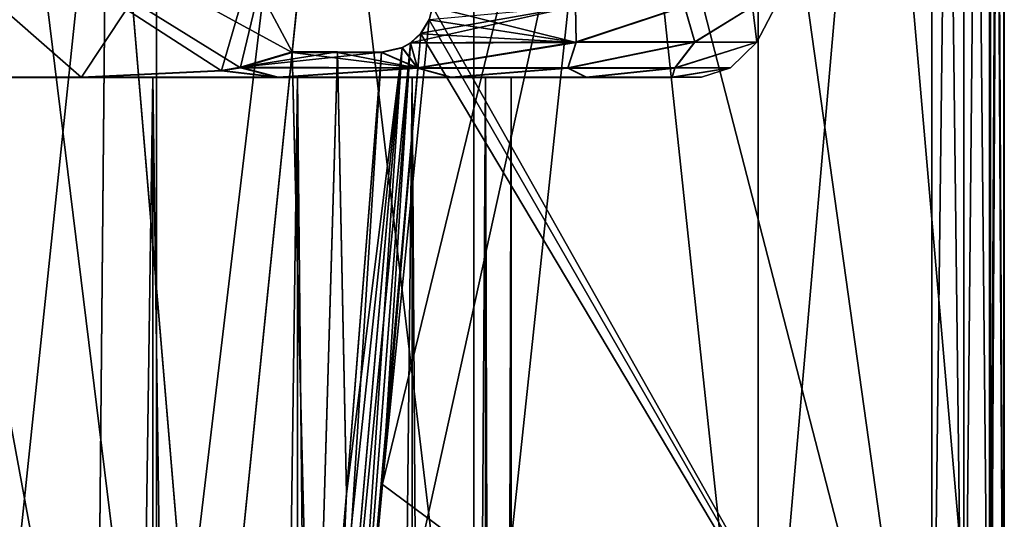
# Model space of a CAD drawing. Header units: millimetres. Extents: x -144 to 364, y -408 to 1133.
# Tile 206 of 256: x 58 to 71, y 370 to 377. Entities that reach past the tile are written whole.
import ezdxf

# ---------------------------------------------------------------- set-up
doc = ezdxf.new("R2010")
doc.units = ezdxf.units.MM
doc.header["$LTSCALE"] = 41.718519
for name, color, linetype in [('443', 7, 'CONTINUOUS'), ('444', 7, 'CONTINUOUS'), ('445', 7, 'CONTINUOUS'), ('446', 7, 'CONTINUOUS'), ('447', 7, 'CONTINUOUS'), ('448', 7, 'CONTINUOUS'), ('462', 7, 'CONTINUOUS'), ('465', 7, 'CONTINUOUS'), ('619', 7, 'CONTINUOUS'), ('621', 7, 'CONTINUOUS'), ('622', 7, 'CONTINUOUS'), ('624', 7, 'CONTINUOUS'), ('625', 7, 'CONTINUOUS'), ('626', 7, 'CONTINUOUS')]:
    doc.layers.add(name, color=color, linetype=linetype)

msp = doc.modelspace()

# ---------------------------------------------------------------- linework, layer by layer
at = {"layer": '443', "color": 7, "linetype": 'CONTINUOUS', "true_color": 0xaaaaaa}
for points in [[(59.667, 365.007, -16.863), (55.23, 365.007, -16.861), (59.667, 401.007, -16.849), (59.667, 365.007, -16.863)], [(59.667, 401.007, -16.849), (55.23, 365.007, -16.861), (55.23, 401.007, -16.846), (59.667, 401.007, -16.849)], [(55.23, 364.993, 16.846), (59.667, 364.993, 16.849), (55.23, 400.993, 16.861), (55.23, 364.993, 16.846)], [(55.23, 400.993, 16.861), (59.667, 364.993, 16.849), (59.667, 400.993, 16.863), (55.23, 400.993, 16.861)], [(63.953, 401.006, -15.703), (59.667, 365.007, -16.863), (59.667, 401.007, -16.849), (63.953, 401.006, -15.703)], [(63.953, 365.006, -15.717), (59.667, 365.007, -16.863), (63.953, 401.006, -15.703), (63.953, 365.006, -15.717)], [(59.667, 400.993, 16.863), (63.953, 364.994, 15.703), (63.953, 400.994, 15.717), (59.667, 400.993, 16.863)], [(59.667, 364.993, 16.849), (63.953, 364.994, 15.703), (59.667, 400.993, 16.863), (59.667, 364.993, 16.849)], [(67.796, 401.005, -13.487), (63.953, 365.006, -15.717), (63.953, 401.006, -15.703), (67.796, 401.005, -13.487)], [(67.796, 365.005, -13.501), (63.953, 365.006, -15.717), (67.796, 401.005, -13.487), (67.796, 365.005, -13.501)], [(63.953, 400.994, 15.717), (67.796, 364.995, 13.487), (67.796, 400.995, 13.501), (63.953, 400.994, 15.717)], [(63.953, 364.994, 15.703), (67.796, 364.995, 13.487), (63.953, 400.994, 15.717), (63.953, 364.994, 15.703)], [(70.936, 401.004, -10.352), (67.796, 365.005, -13.501), (67.796, 401.005, -13.487), (70.936, 401.004, -10.352)], [(70.936, 365.004, -10.367), (67.796, 365.005, -13.501), (70.936, 401.004, -10.352), (70.936, 365.004, -10.367)], [(70.936, 364.996, 10.352), (70.936, 400.996, 10.367), (67.796, 400.995, 13.501), (70.936, 364.996, 10.352)], [(67.796, 364.995, 13.487), (70.936, 364.996, 10.352), (67.796, 400.995, 13.501), (67.796, 364.995, 13.487)]]:
    msp.add_3dface(points, dxfattribs=at)
at = {"layer": '444', "color": 7, "linetype": 'CONTINUOUS', "true_color": 0xaaaaaa}
for points in [[(59.008, 381.004, -10.406), (55.906, 381.004, -10.406), (58.857, 365.046, -9.758), (59.008, 381.004, -10.406)], [(58.857, 365.046, -9.758), (55.906, 381.004, -10.406), (57.328, 365.046, -9.857), (58.857, 365.046, -9.758)], [(59.008, 380.996, 10.404), (57.328, 365.038, 9.843), (55.906, 380.996, 10.404), (59.008, 380.996, 10.404)], [(58.857, 365.038, 9.744), (57.328, 365.038, 9.843), (59.008, 380.996, 10.404), (58.857, 365.038, 9.744)], [(60.353, 365.046, -9.423), (59.008, 381.004, -10.406), (58.857, 365.046, -9.758), (60.353, 365.046, -9.423)], [(60.353, 365.038, 9.408), (58.857, 365.038, 9.744), (59.008, 380.996, 10.404), (60.353, 365.038, 9.408)], [(61.734, 378.587, -9.502), (59.008, 381.004, -10.406), (61.5, 376.342, -9.503), (61.734, 378.587, -9.502)], [(61.5, 376.342, -9.503), (59.008, 381.004, -10.406), (60.353, 365.046, -9.423), (61.5, 376.342, -9.503)], [(61.975, 380.996, 9.499), (60.353, 365.038, 9.408), (59.008, 380.996, 10.404), (61.975, 380.996, 9.499)], [(61.5, 376.334, 9.497), (60.353, 365.038, 9.408), (61.975, 380.996, 9.499), (61.5, 376.334, 9.497)], [(61.734, 378.58, 9.498), (61.5, 376.334, 9.497), (61.975, 380.996, 9.499), (61.734, 378.58, 9.498)], [(61.779, 365.045, -8.859), (61.5, 376.342, -9.503), (60.353, 365.046, -9.423), (61.779, 365.045, -8.859)], [(61.779, 365.038, 8.845), (60.353, 365.038, 9.408), (61.5, 376.334, 9.497), (61.779, 365.038, 8.845)], [(62.113, 376.342, -9.217), (61.5, 376.342, -9.503), (61.779, 365.045, -8.859), (62.113, 376.342, -9.217)], [(62.113, 376.334, 9.212), (61.779, 365.038, 8.845), (61.5, 376.334, 9.497), (62.113, 376.334, 9.212)], [(62.233, 370.381, -8.875), (62.113, 376.342, -9.217), (61.779, 365.045, -8.859), (62.233, 370.381, -8.875)], [(62.233, 370.374, 8.865), (61.779, 365.038, 8.845), (62.113, 376.334, 9.212), (62.233, 370.374, 8.865)], [(62.707, 376.341, -8.892), (62.113, 376.342, -9.217), (62.233, 370.381, -8.875), (62.707, 376.341, -8.892)], [(62.707, 376.334, 8.887), (62.233, 370.374, 8.865), (62.113, 376.334, 9.212), (62.707, 376.334, 8.887)]]:
    msp.add_3dface(points, dxfattribs=at)
at = {"layer": '445', "color": 7, "linetype": 'CONTINUOUS', "true_color": 0xaaaaaa}
for points in [[(70.143, 365.003, -8.757), (70.143, 401.003, -8.743), (62.217, 365.003, -8.757), (70.143, 365.003, -8.757)], [(62.217, 365.003, -8.757), (70.143, 401.003, -8.743), (62.722, 370.511, -8.755), (62.217, 365.003, -8.757)], [(62.722, 370.511, -8.755), (70.143, 401.003, -8.743), (63.351, 376.781, -8.752), (62.722, 370.511, -8.755)], [(63.24, 376.596, -8.753), (62.722, 370.511, -8.755), (63.351, 376.781, -8.752), (63.24, 376.596, -8.753)]]:
    msp.add_3dface(points, dxfattribs=at)
at = {"layer": '446', "color": 7, "linetype": 'CONTINUOUS', "true_color": 0xaaaaaa}
for points in [[(64.21, 387.965, 8.752), (65.102, 400.997, 8.757), (70.143, 364.997, 8.743), (64.21, 387.965, 8.752)], [(70.143, 364.997, 8.743), (65.102, 400.997, 8.757), (70.143, 400.997, 8.757), (70.143, 364.997, 8.743)], [(63.394, 376.953, 8.748), (64.21, 387.965, 8.752), (70.143, 364.997, 8.743), (63.394, 376.953, 8.748)], [(63.351, 376.774, 8.748), (63.394, 376.953, 8.748), (70.143, 364.997, 8.743), (63.351, 376.774, 8.748)], [(63.24, 376.589, 8.747), (63.351, 376.774, 8.748), (70.143, 364.997, 8.743), (63.24, 376.589, 8.747)], [(62.722, 370.503, 8.745), (63.24, 376.589, 8.747), (70.143, 364.997, 8.743), (62.722, 370.503, 8.745)], [(62.217, 364.997, 8.743), (62.722, 370.503, 8.745), (70.143, 364.997, 8.743), (62.217, 364.997, 8.743)]]:
    msp.add_3dface(points, dxfattribs=at)
at = {"layer": '447', "color": 7, "linetype": 'CONTINUOUS', "true_color": 0xaaaaaa}
for points in [[(63.24, 376.589, 8.747), (62.722, 370.503, 8.745), (62.217, 364.997, 8.743), (63.24, 376.589, 8.747)], [(63.24, 376.589, 8.747), (62.217, 364.997, 8.743), (63.098, 376.459, 8.756), (63.24, 376.589, 8.747)], [(63.098, 376.459, 8.756), (62.217, 364.997, 8.743), (61.992, 365.018, 8.769), (63.098, 376.459, 8.756)], [(62.987, 376.397, 8.776), (63.098, 376.459, 8.756), (61.992, 365.018, 8.769), (62.987, 376.397, 8.776)], [(61.779, 365.038, 8.845), (62.233, 370.374, 8.865), (62.987, 376.397, 8.776), (61.779, 365.038, 8.845)], [(61.779, 365.038, 8.845), (62.987, 376.397, 8.776), (61.992, 365.018, 8.769), (61.779, 365.038, 8.845)], [(62.233, 370.374, 8.865), (62.707, 376.334, 8.887), (62.987, 376.397, 8.776), (62.233, 370.374, 8.865)]]:
    msp.add_3dface(points, dxfattribs=at)
at = {"layer": '448', "color": 7, "linetype": 'CONTINUOUS', "true_color": 0xaaaaaa}
for points in [[(62.722, 370.511, -8.755), (63.24, 376.596, -8.753), (63.098, 376.466, -8.761), (62.722, 370.511, -8.755)], [(62.217, 365.003, -8.757), (62.722, 370.511, -8.755), (63.098, 376.466, -8.761), (62.217, 365.003, -8.757)], [(62.987, 376.404, -8.781), (62.217, 365.003, -8.757), (63.098, 376.466, -8.761), (62.987, 376.404, -8.781)], [(62.987, 376.404, -8.781), (62.707, 376.341, -8.892), (61.992, 365.025, -8.783), (62.987, 376.404, -8.781)], [(62.217, 365.003, -8.757), (62.987, 376.404, -8.781), (61.992, 365.025, -8.783), (62.217, 365.003, -8.757)], [(62.707, 376.341, -8.892), (62.233, 370.381, -8.875), (61.992, 365.025, -8.783), (62.707, 376.341, -8.892)], [(62.233, 370.381, -8.875), (61.779, 365.045, -8.859), (61.992, 365.025, -8.783), (62.233, 370.381, -8.875)]]:
    msp.add_3dface(points, dxfattribs=at)
at = {"layer": '462', "color": 7, "linetype": 'CONTINUOUS', "true_color": 0xaaaaaa}
for points in [[(70.143, 364.997, 8.743), (70.143, 400.997, 8.757), (70.574, 400.996, 8.855), (70.143, 364.997, 8.743)], [(70.143, 364.997, 8.743), (70.574, 400.996, 8.855), (70.574, 364.996, 8.84), (70.143, 364.997, 8.743)], [(70.574, 400.996, 8.855), (70.92, 400.996, 9.128), (70.574, 364.996, 8.84), (70.574, 400.996, 8.855)], [(70.574, 364.996, 8.84), (70.92, 400.996, 9.128), (70.92, 364.996, 9.114), (70.574, 364.996, 8.84)], [(70.92, 400.996, 9.128), (71.115, 400.996, 9.524), (70.92, 364.996, 9.114), (70.92, 400.996, 9.128)], [(70.92, 364.996, 9.114), (71.115, 400.996, 9.524), (71.115, 364.996, 9.51), (70.92, 364.996, 9.114)], [(70.936, 400.996, 10.367), (70.936, 364.996, 10.352), (71.121, 364.996, 9.951), (70.936, 400.996, 10.367)], [(71.121, 400.996, 9.966), (70.936, 400.996, 10.367), (71.121, 364.996, 9.951), (71.121, 400.996, 9.966)], [(71.115, 400.996, 9.524), (71.121, 400.996, 9.966), (71.115, 364.996, 9.51), (71.115, 400.996, 9.524)], [(71.115, 364.996, 9.51), (71.121, 400.996, 9.966), (71.121, 364.996, 9.951), (71.115, 364.996, 9.51)]]:
    msp.add_3dface(points, dxfattribs=at)
at = {"layer": '465', "color": 7, "linetype": 'CONTINUOUS', "true_color": 0xaaaaaa}
for points in [[(70.143, 401.003, -8.743), (70.574, 365.004, -8.855), (70.574, 401.004, -8.84), (70.143, 401.003, -8.743)], [(70.143, 401.003, -8.743), (70.143, 365.003, -8.757), (70.574, 365.004, -8.855), (70.143, 401.003, -8.743)], [(70.574, 365.004, -8.855), (70.92, 365.004, -9.128), (70.574, 401.004, -8.84), (70.574, 365.004, -8.855)], [(70.574, 401.004, -8.84), (70.92, 365.004, -9.128), (70.92, 401.004, -9.114), (70.574, 401.004, -8.84)], [(70.92, 365.004, -9.128), (71.115, 365.004, -9.524), (70.92, 401.004, -9.114), (70.92, 365.004, -9.128)], [(70.92, 401.004, -9.114), (71.115, 365.004, -9.524), (71.115, 401.004, -9.51), (70.92, 401.004, -9.114)], [(70.936, 365.004, -10.367), (70.936, 401.004, -10.352), (71.121, 401.004, -9.951), (70.936, 365.004, -10.367)], [(71.121, 365.004, -9.966), (70.936, 365.004, -10.367), (71.121, 401.004, -9.951), (71.121, 365.004, -9.966)], [(71.115, 365.004, -9.524), (71.121, 365.004, -9.966), (71.115, 401.004, -9.51), (71.115, 365.004, -9.524)], [(71.115, 401.004, -9.51), (71.121, 365.004, -9.966), (71.121, 401.004, -9.951), (71.115, 401.004, -9.51)]]:
    msp.add_3dface(points, dxfattribs=at)
at = {"layer": '619', "color": 7, "linetype": 'CONTINUOUS', "true_color": 0xaaaaaa}
for points in [[(56.26, 376.004, -9.503), (58.653, 376.004, -9.503), (57.457, 376.003, -7.003), (56.26, 376.004, -9.503)], [(58.653, 375.996, 9.497), (56.26, 375.996, 9.497), (57.457, 375.997, 6.997), (58.653, 375.996, 9.497)], [(57.457, 376.003, -7.003), (58.653, 376.004, -9.503), (59.62, 376.003, -6.66), (57.457, 376.003, -7.003)], [(59.62, 375.997, 6.655), (58.653, 375.996, 9.497), (57.457, 375.997, 6.997), (59.62, 375.997, 6.655)], [(58.653, 376.004, -9.503), (61.311, 376.003, -8.768), (59.62, 376.003, -6.66), (58.653, 376.004, -9.503)], [(61.311, 375.997, 8.762), (58.653, 375.996, 9.497), (59.62, 375.997, 6.655), (61.311, 375.997, 8.762)], [(59.62, 376.003, -6.66), (61.311, 376.003, -8.768), (61.571, 376.002, -5.666), (59.62, 376.003, -6.66)], [(61.571, 375.998, 5.66), (61.311, 375.997, 8.762), (59.62, 375.997, 6.655), (61.571, 375.998, 5.66)], [(61.311, 376.003, -8.768), (63.65, 376.003, -7.305), (61.571, 376.002, -5.666), (61.311, 376.003, -8.768)], [(63.65, 375.997, 7.3), (61.311, 375.997, 8.762), (63.12, 375.998, 4.112), (63.65, 375.997, 7.3)], [(63.12, 375.998, 4.112), (61.311, 375.997, 8.762), (61.571, 375.998, 5.66), (63.12, 375.998, 4.112)], [(61.571, 376.002, -5.666), (63.65, 376.003, -7.305), (63.12, 376.002, -4.117), (61.571, 376.002, -5.666)], [(63.12, 376.002, -4.117), (63.65, 376.003, -7.305), (64.114, 376.001, -2.166), (63.12, 376.002, -4.117)], [(64.114, 375.999, 2.16), (63.65, 375.997, 7.3), (63.12, 375.998, 4.112), (64.114, 375.999, 2.16)], [(63.65, 376.003, -7.305), (65.475, 376.002, -5.236), (64.114, 376.001, -2.166), (63.65, 376.003, -7.305)], [(65.475, 375.998, 5.231), (63.65, 375.997, 7.3), (64.457, 376, -0.003), (65.475, 375.998, 5.231)], [(64.457, 376, -0.003), (63.65, 375.997, 7.3), (64.114, 375.999, 2.16), (64.457, 376, -0.003)], [(64.114, 376.001, -2.166), (65.475, 376.002, -5.236), (64.457, 376, -0.003), (64.114, 376.001, -2.166)], [(65.475, 376.002, -5.236), (65.475, 375.998, 5.231), (64.457, 376, -0.003), (65.475, 376.002, -5.236)], [(66.634, 375.999, 2.727), (65.475, 375.998, 5.231), (65.475, 376.002, -5.236), (66.634, 375.999, 2.727)], [(66.634, 376.001, -2.733), (66.634, 375.999, 2.727), (65.475, 376.002, -5.236), (66.634, 376.001, -2.733)], [(67.032, 376, -0.003), (66.634, 375.999, 2.727), (66.634, 376.001, -2.733), (67.032, 376, -0.003)]]:
    msp.add_3dface(points, dxfattribs=at)
at = {"layer": '621', "color": 7, "linetype": 'CONTINUOUS', "true_color": 0xaaaaaa}
for points in [[(61.975, 381.004, -9.501), (53.414, 376.342, -9.503), (53.179, 378.587, -9.502), (61.975, 381.004, -9.501)], [(53.414, 376.342, -9.503), (61.975, 381.004, -9.501), (54.365, 376.094, -9.503), (53.414, 376.342, -9.503)], [(54.365, 376.094, -9.503), (61.975, 381.004, -9.501), (54.381, 376.092, -9.503), (54.365, 376.094, -9.503)], [(61.975, 381.004, -9.501), (56.26, 376.004, -9.503), (54.381, 376.092, -9.503), (61.975, 381.004, -9.501)], [(61.975, 381.004, -9.501), (58.653, 376.004, -9.503), (56.26, 376.004, -9.503), (61.975, 381.004, -9.501)], [(58.653, 376.004, -9.503), (61.975, 381.004, -9.501), (60.548, 376.094, -9.503), (58.653, 376.004, -9.503)], [(60.548, 376.094, -9.503), (61.975, 381.004, -9.501), (60.801, 376.136, -9.503), (60.548, 376.094, -9.503)], [(61.975, 381.004, -9.501), (61.5, 376.342, -9.503), (60.801, 376.136, -9.503), (61.975, 381.004, -9.501)], [(61.975, 381.004, -9.501), (61.734, 378.587, -9.502), (61.5, 376.342, -9.503), (61.975, 381.004, -9.501)]]:
    msp.add_3dface(points, dxfattribs=at)
at = {"layer": '622', "color": 7, "linetype": 'CONTINUOUS', "true_color": 0xaaaaaa}
for points in [[(63.098, 376.466, -8.761), (63.24, 376.596, -8.753), (65.329, 376.959, -7.062), (63.098, 376.466, -8.761)], [(63.098, 376.466, -8.761), (65.329, 376.959, -7.062), (65.336, 376.478, -6.831), (63.098, 376.466, -8.761)], [(63.24, 376.596, -8.753), (63.351, 376.781, -8.752), (65.329, 376.959, -7.062), (63.24, 376.596, -8.753)], [(63.394, 376.953, 8.748), (63.351, 376.774, 8.748), (65.336, 376.472, 6.826), (63.394, 376.953, 8.748)], [(65.329, 376.954, 7.057), (63.394, 376.953, 8.748), (65.336, 376.472, 6.826), (65.329, 376.954, 7.057)], [(65.329, 376.959, -7.062), (66.8, 376.959, -4.954), (65.336, 376.478, -6.831), (65.329, 376.959, -7.062)], [(66.8, 376.955, 4.949), (65.329, 376.954, 7.057), (65.336, 376.472, 6.826), (66.8, 376.955, 4.949)], [(66.8, 376.959, -4.954), (66.941, 376.477, -4.334), (65.336, 376.478, -6.831), (66.8, 376.959, -4.954)], [(66.8, 376.955, 4.949), (65.336, 376.472, 6.826), (66.941, 376.473, 4.329), (66.8, 376.955, 4.949)], [(66.8, 376.959, -4.954), (67.719, 376.958, -2.553), (66.941, 376.477, -4.334), (66.8, 376.959, -4.954)], [(67.719, 376.956, 2.549), (66.8, 376.955, 4.949), (66.941, 376.473, 4.329), (67.719, 376.956, 2.549)], [(67.719, 376.958, -2.553), (67.777, 376.476, -1.487), (66.941, 376.477, -4.334), (67.719, 376.958, -2.553)], [(67.719, 376.956, 2.549), (66.941, 376.473, 4.329), (67.777, 376.475, 1.481), (67.719, 376.956, 2.549)], [(67.719, 376.958, -2.553), (68.031, 376.957, -0.002), (67.777, 376.476, -1.487), (67.719, 376.958, -2.553)], [(68.031, 376.957, -0.002), (67.719, 376.956, 2.549), (67.777, 376.475, 1.481), (68.031, 376.957, -0.002)], [(68.031, 376.957, -0.002), (67.777, 376.475, 1.481), (67.777, 376.476, -1.487), (68.031, 376.957, -0.002)], [(63.351, 376.774, 8.748), (63.24, 376.589, 8.747), (65.336, 376.472, 6.826), (63.351, 376.774, 8.748)], [(63.24, 376.589, 8.747), (63.098, 376.459, 8.756), (65.336, 376.472, 6.826), (63.24, 376.589, 8.747)], [(62.987, 376.404, -8.781), (63.098, 376.466, -8.761), (63.195, 376.13, -8.268), (62.987, 376.404, -8.781)], [(63.098, 376.459, 8.756), (62.987, 376.397, 8.776), (63.195, 376.123, 8.263), (63.098, 376.459, 8.756)], [(63.098, 376.466, -8.761), (65.336, 376.478, -6.831), (63.195, 376.13, -8.268), (63.098, 376.466, -8.761)], [(65.336, 376.472, 6.826), (63.098, 376.459, 8.756), (63.195, 376.123, 8.263), (65.336, 376.472, 6.826)], [(63.195, 376.13, -8.268), (65.336, 376.478, -6.831), (65.226, 376.129, -6.396), (63.195, 376.13, -8.268)], [(65.226, 376.124, 6.391), (65.336, 376.472, 6.826), (63.195, 376.123, 8.263), (65.226, 376.124, 6.391)], [(65.336, 376.478, -6.831), (66.941, 376.477, -4.334), (65.226, 376.129, -6.396), (65.336, 376.478, -6.831)], [(65.226, 376.129, -6.396), (66.941, 376.477, -4.334), (66.672, 376.128, -4.042), (65.226, 376.129, -6.396)], [(66.941, 376.473, 4.329), (65.336, 376.472, 6.826), (65.226, 376.124, 6.391), (66.941, 376.473, 4.329)], [(66.672, 376.125, 4.037), (66.941, 376.473, 4.329), (65.226, 376.124, 6.391), (66.672, 376.125, 4.037)], [(66.941, 376.477, -4.334), (67.777, 376.476, -1.487), (66.672, 376.128, -4.042), (66.941, 376.477, -4.334)], [(66.672, 376.128, -4.042), (67.777, 376.476, -1.487), (67.424, 376.127, -1.384), (66.672, 376.128, -4.042)], [(67.777, 376.475, 1.481), (66.941, 376.473, 4.329), (66.672, 376.125, 4.037), (67.777, 376.475, 1.481)], [(67.424, 376.126, 1.378), (67.777, 376.475, 1.481), (66.672, 376.125, 4.037), (67.424, 376.126, 1.378)], [(67.777, 376.476, -1.487), (67.777, 376.475, 1.481), (67.424, 376.127, -1.384), (67.777, 376.476, -1.487)], [(67.424, 376.127, -1.384), (67.777, 376.475, 1.481), (67.424, 376.126, 1.378), (67.424, 376.127, -1.384)], [(61.5, 376.342, -9.503), (62.113, 376.342, -9.217), (60.801, 376.136, -9.503), (61.5, 376.342, -9.503)], [(62.113, 376.342, -9.217), (62.707, 376.341, -8.892), (60.801, 376.136, -9.503), (62.113, 376.342, -9.217)], [(60.801, 376.136, -9.503), (62.707, 376.341, -8.892), (63.195, 376.13, -8.268), (60.801, 376.136, -9.503)], [(63.195, 376.123, 8.263), (61.5, 376.334, 9.497), (60.802, 376.128, 9.497), (63.195, 376.123, 8.263)], [(62.113, 376.334, 9.212), (61.5, 376.334, 9.497), (63.195, 376.123, 8.263), (62.113, 376.334, 9.212)], [(62.707, 376.334, 8.887), (62.113, 376.334, 9.212), (63.195, 376.123, 8.263), (62.707, 376.334, 8.887)], [(62.707, 376.341, -8.892), (62.987, 376.404, -8.781), (63.195, 376.13, -8.268), (62.707, 376.341, -8.892)], [(62.987, 376.397, 8.776), (62.707, 376.334, 8.887), (63.195, 376.123, 8.263), (62.987, 376.397, 8.776)], [(61.311, 376.003, -8.768), (58.653, 376.004, -9.503), (60.548, 376.094, -9.503), (61.311, 376.003, -8.768)], [(58.653, 375.996, 9.497), (61.311, 375.997, 8.762), (60.548, 376.087, 9.497), (58.653, 375.996, 9.497)], [(61.311, 376.003, -8.768), (60.548, 376.094, -9.503), (60.801, 376.136, -9.503), (61.311, 376.003, -8.768)], [(61.311, 375.997, 8.762), (60.802, 376.128, 9.497), (60.548, 376.087, 9.497), (61.311, 375.997, 8.762)], [(61.311, 376.003, -8.768), (60.801, 376.136, -9.503), (63.195, 376.13, -8.268), (61.311, 376.003, -8.768)], [(61.311, 375.997, 8.762), (63.195, 376.123, 8.263), (60.802, 376.128, 9.497), (61.311, 375.997, 8.762)], [(63.65, 376.003, -7.305), (61.311, 376.003, -8.768), (63.195, 376.13, -8.268), (63.65, 376.003, -7.305)], [(61.311, 375.997, 8.762), (63.65, 375.997, 7.3), (63.195, 376.123, 8.263), (61.311, 375.997, 8.762)], [(63.65, 376.003, -7.305), (63.195, 376.13, -8.268), (65.226, 376.129, -6.396), (63.65, 376.003, -7.305)], [(63.65, 375.997, 7.3), (65.226, 376.124, 6.391), (63.195, 376.123, 8.263), (63.65, 375.997, 7.3)], [(65.475, 376.002, -5.236), (63.65, 376.003, -7.305), (65.226, 376.129, -6.396), (65.475, 376.002, -5.236)], [(63.65, 375.997, 7.3), (65.475, 375.998, 5.231), (65.226, 376.124, 6.391), (63.65, 375.997, 7.3)], [(65.475, 376.002, -5.236), (65.226, 376.129, -6.396), (66.672, 376.128, -4.042), (65.475, 376.002, -5.236)], [(65.475, 375.998, 5.231), (66.672, 376.125, 4.037), (65.226, 376.124, 6.391), (65.475, 375.998, 5.231)], [(66.634, 376.001, -2.733), (65.475, 376.002, -5.236), (66.672, 376.128, -4.042), (66.634, 376.001, -2.733)], [(65.475, 375.998, 5.231), (66.634, 375.999, 2.727), (66.672, 376.125, 4.037), (65.475, 375.998, 5.231)], [(66.634, 376.001, -2.733), (66.672, 376.128, -4.042), (67.424, 376.127, -1.384), (66.634, 376.001, -2.733)], [(67.032, 376, -0.003), (66.634, 376.001, -2.733), (67.424, 376.127, -1.384), (67.032, 376, -0.003)], [(66.634, 375.999, 2.727), (67.032, 376, -0.003), (67.424, 376.126, 1.378), (66.634, 375.999, 2.727)], [(66.634, 375.999, 2.727), (67.424, 376.126, 1.378), (66.672, 376.125, 4.037), (66.634, 375.999, 2.727)], [(67.032, 376, -0.003), (67.424, 376.127, -1.384), (67.424, 376.126, 1.378), (67.032, 376, -0.003)]]:
    msp.add_3dface(points, dxfattribs=at)
at = {"layer": '624', "color": 7, "linetype": 'CONTINUOUS', "true_color": 0xaaaaaa}
for points in [[(61.5, 376.334, 9.497), (61.734, 378.58, 9.498), (52.938, 380.996, 9.499), (61.5, 376.334, 9.497)], [(61.5, 376.334, 9.497), (52.938, 380.996, 9.499), (60.802, 376.128, 9.497), (61.5, 376.334, 9.497)], [(52.938, 380.996, 9.499), (56.26, 375.996, 9.497), (58.653, 375.996, 9.497), (52.938, 380.996, 9.499)], [(52.938, 380.996, 9.499), (58.653, 375.996, 9.497), (60.548, 376.087, 9.497), (52.938, 380.996, 9.499)], [(60.802, 376.128, 9.497), (52.938, 380.996, 9.499), (60.548, 376.087, 9.497), (60.802, 376.128, 9.497)]]:
    msp.add_3dface(points, dxfattribs=at)
at = {"layer": '625', "color": 7, "linetype": 'CONTINUOUS', "true_color": 0xaaaaaa}
for points in [[(57.457, 376.003, -7.003), (59.62, 376.003, -6.66), (57.457, 227.303, -7.062), (57.457, 376.003, -7.003)], [(57.457, 227.303, -7.062), (59.62, 376.003, -6.66), (59.62, 227.303, -6.719), (57.457, 227.303, -7.062)], [(59.62, 376.003, -6.66), (61.571, 376.002, -5.666), (59.62, 227.303, -6.719), (59.62, 376.003, -6.66)], [(59.62, 227.303, -6.719), (61.571, 376.002, -5.666), (61.571, 227.302, -5.725), (59.62, 227.303, -6.719)], [(61.571, 376.002, -5.666), (63.12, 376.002, -4.117), (61.571, 227.302, -5.725), (61.571, 376.002, -5.666)], [(61.571, 227.302, -5.725), (63.12, 376.002, -4.117), (63.12, 227.302, -4.176), (61.571, 227.302, -5.725)], [(63.12, 376.002, -4.117), (64.114, 376.001, -2.166), (63.12, 227.302, -4.176), (63.12, 376.002, -4.117)], [(63.12, 227.302, -4.176), (64.114, 376.001, -2.166), (64.114, 227.301, -2.225), (63.12, 227.302, -4.176)], [(64.114, 376.001, -2.166), (64.457, 376, -0.003), (64.114, 227.301, -2.225), (64.114, 376.001, -2.166)], [(64.114, 227.301, -2.225), (64.457, 376, -0.003), (64.457, 227.3, -0.062), (64.114, 227.301, -2.225)]]:
    msp.add_3dface(points, dxfattribs=at)
at = {"layer": '626', "color": 7, "linetype": 'CONTINUOUS', "true_color": 0xaaaaaa}
for points in [[(59.62, 375.997, 6.655), (57.457, 375.997, 6.997), (59.62, 227.297, 6.595), (59.62, 375.997, 6.655)], [(59.62, 227.297, 6.595), (57.457, 375.997, 6.997), (57.457, 227.297, 6.938), (59.62, 227.297, 6.595)], [(61.571, 375.998, 5.66), (59.62, 375.997, 6.655), (61.571, 227.298, 5.601), (61.571, 375.998, 5.66)], [(61.571, 227.298, 5.601), (59.62, 375.997, 6.655), (59.62, 227.297, 6.595), (61.571, 227.298, 5.601)], [(63.12, 375.998, 4.112), (61.571, 375.998, 5.66), (63.12, 227.298, 4.053), (63.12, 375.998, 4.112)], [(63.12, 227.298, 4.053), (61.571, 375.998, 5.66), (61.571, 227.298, 5.601), (63.12, 227.298, 4.053)], [(64.114, 375.999, 2.16), (63.12, 375.998, 4.112), (64.114, 227.299, 2.101), (64.114, 375.999, 2.16)], [(64.114, 227.299, 2.101), (63.12, 375.998, 4.112), (63.12, 227.298, 4.053), (64.114, 227.299, 2.101)], [(64.457, 376, -0.003), (64.114, 375.999, 2.16), (64.457, 227.3, -0.062), (64.457, 376, -0.003)], [(64.457, 227.3, -0.062), (64.114, 375.999, 2.16), (64.114, 227.299, 2.101), (64.457, 227.3, -0.062)]]:
    msp.add_3dface(points, dxfattribs=at)

doc.saveas('drawing.dxf')
